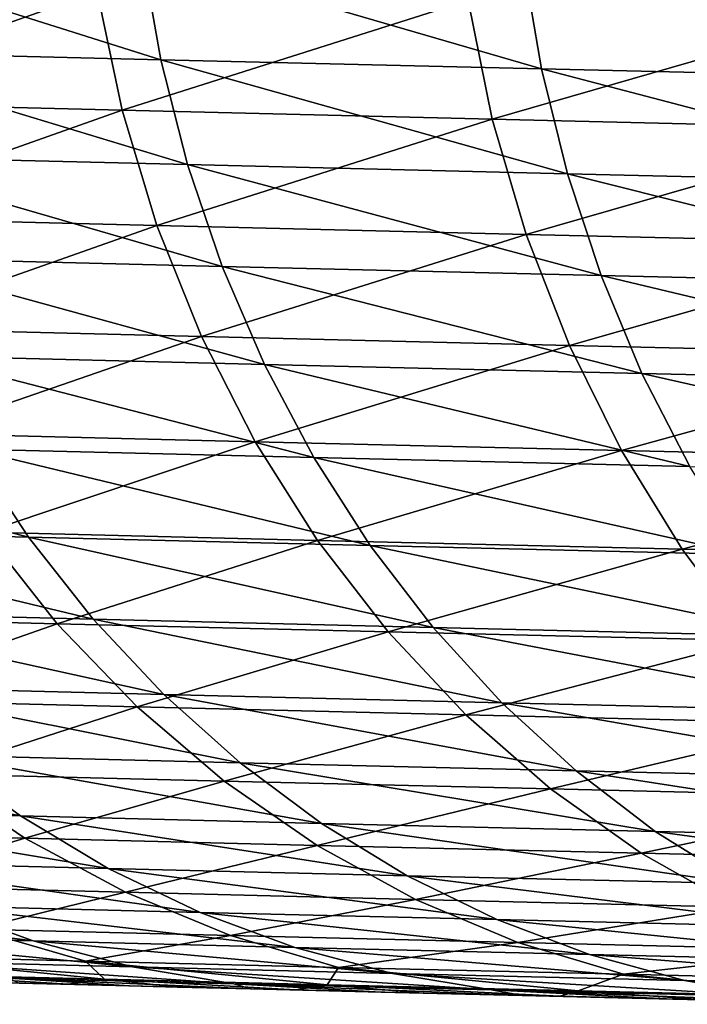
# Model space of a CAD drawing. Header units: metres. Extents: x -105 to 105, y -72 to 59.
# Tile 95 of 256: x -20.03 to -18.97, y -71.56 to -70. Entities that reach past the tile are written whole.
import ezdxf

# ---------------------------------------------------------------- set-up
doc = ezdxf.new("R2010")
doc.units = ezdxf.units.M
doc.layers.add('solid_509431_AD150_SW0001', color=7, linetype='CONTINUOUS')

msp = doc.modelspace()

# ---------------------------------------------------------------- linework, layer by layer
at = {"layer": 'solid_509431_AD150_SW0001'}
for points in [[(-20.384249, -69.881668, 3.939744), (-20.353642, -70.051758, 3.922449), (-19.802521, -70.065521, 4.956251)], [(-19.832298, -69.89547, 4.975302), (-20.384249, -69.881668, 3.939744), (-19.802521, -70.065521, 4.956251)], [(-19.832298, -69.89547, 4.975302), (-19.802521, -70.065521, 4.956251), (-19.1989, -70.080154, 5.960273)], [(-19.227772, -69.910156, 5.981031), (-19.832298, -69.89547, 4.975302), (-19.1989, -70.080154, 5.960273)], [(-19.227772, -69.910156, 5.981031), (-19.1989, -70.080154, 5.960273), (-18.54438, -70.09552, 6.931853)], [(-18.572268, -69.92556, 6.954261), (-19.227772, -69.910156, 5.981031), (-18.54438, -70.09552, 6.931853)], [(-20.440321, -69.944031, -16.3011), (-19.903393, -69.957504, -17.325317), (-20.39967, -70.132256, -16.278929)], [(-19.903393, -69.957504, -17.325317), (-19.86381, -70.145676, -17.300888), (-20.39967, -70.132256, -16.278929)], [(-19.903393, -69.957504, -17.325317), (-19.315155, -69.971848, -18.320923), (-19.86381, -70.145676, -17.300888)], [(-19.315155, -69.971848, -18.320923), (-19.276743, -70.159966, -18.2943), (-19.86381, -70.145676, -17.300888)], [(-19.315155, -69.971848, -18.320923), (-18.677141, -69.986916, -19.285347), (-19.276743, -70.159966, -18.2943)], [(-18.677141, -69.986916, -19.285347), (-18.639997, -70.17498, -19.256598), (-19.276743, -70.159966, -18.2943)], [(-20.353642, -70.051758, 3.922449), (-20.309937, -70.218155, 3.898648), (-19.759998, -70.231857, 4.930031)], [(-19.802521, -70.065521, 4.956251), (-20.353642, -70.051758, 3.922449), (-19.759998, -70.231857, 4.930031)], [(-19.802521, -70.065521, 4.956251), (-19.759998, -70.231857, 4.930031), (-19.157675, -70.246437, 5.931705)], [(-19.1989, -70.080154, 5.960273), (-19.802521, -70.065521, 4.956251), (-19.157675, -70.246437, 5.931705)], [(-19.1989, -70.080154, 5.960273), (-19.157675, -70.246437, 5.931705), (-18.50456, -70.261734, 6.901011)], [(-18.54438, -70.09552, 6.931853), (-19.1989, -70.080154, 5.960273), (-18.50456, -70.261734, 6.901011)], [(-20.39967, -70.132256, -16.278929), (-19.86381, -70.145676, -17.300888), (-20.34284, -70.315117, -16.248859)], [(-19.86381, -70.145676, -17.300888), (-19.808474, -70.328461, -17.267757), (-20.34284, -70.315117, -16.248859)], [(-19.86381, -70.145676, -17.300888), (-19.276743, -70.159966, -18.2943), (-19.808474, -70.328461, -17.267757)], [(-19.276743, -70.159966, -18.2943), (-19.223042, -70.342674, -18.25819), (-19.808474, -70.328461, -17.267757)], [(-19.276743, -70.159966, -18.2943), (-18.639997, -70.17498, -19.256598), (-19.223042, -70.342674, -18.25819)], [(-18.639997, -70.17498, -19.256598), (-18.58807, -70.357613, -19.217604), (-19.223042, -70.342674, -18.25819)], [(-20.309937, -70.218155, 3.898648), (-20.253464, -70.379616, 3.868517), (-19.705055, -70.393242, 4.89684)], [(-19.759998, -70.231857, 4.930031), (-20.309937, -70.218155, 3.898648), (-19.705055, -70.393242, 4.89684)], [(-19.759998, -70.231857, 4.930031), (-19.705055, -70.393242, 4.89684), (-19.104406, -70.407745, 5.89554)], [(-19.157675, -70.246437, 5.931705), (-19.759998, -70.231857, 4.930031), (-19.104406, -70.407745, 5.89554)], [(-19.157675, -70.246437, 5.931705), (-19.104406, -70.407745, 5.89554), (-18.453108, -70.422966, 6.86197)], [(-18.50456, -70.261734, 6.901011), (-19.157675, -70.246437, 5.931705), (-18.453108, -70.422966, 6.86197)], [(-20.34284, -70.315117, -16.248859), (-19.808474, -70.328461, -17.267757), (-20.270367, -70.490898, -16.211174)], [(-19.808474, -70.328461, -17.267757), (-19.737902, -70.504158, -17.226233), (-20.270367, -70.490898, -16.211174)], [(-19.808474, -70.328461, -17.267757), (-19.223042, -70.342674, -18.25819), (-19.737902, -70.504158, -17.226233)], [(-19.223042, -70.342674, -18.25819), (-19.154556, -70.518272, -18.212933), (-19.737902, -70.504158, -17.226233)], [(-19.223042, -70.342674, -18.25819), (-18.58807, -70.357613, -19.217604), (-19.154556, -70.518272, -18.212933)], [(-18.58807, -70.357613, -19.217604), (-18.521847, -70.533104, -19.168732), (-19.154556, -70.518272, -18.212933)], [(-20.253464, -70.379616, 3.868517), (-20.18465, -70.534912, 3.832286), (-19.638103, -70.548454, 4.856927)], [(-19.705055, -70.393242, 4.89684), (-20.253464, -70.379616, 3.868517), (-19.638103, -70.548454, 4.856927)], [(-19.705055, -70.393242, 4.89684), (-19.638103, -70.548454, 4.856927), (-19.039495, -70.562866, 5.852053)], [(-19.104406, -70.407745, 5.89554), (-19.705055, -70.393242, 4.89684), (-19.039495, -70.562866, 5.852053)], [(-19.104406, -70.407745, 5.89554), (-19.039495, -70.562866, 5.852053), (-18.390409, -70.57798, 6.815024)], [(-18.453108, -70.422966, 6.86197), (-19.104406, -70.407745, 5.89554), (-18.390409, -70.57798, 6.815024)], [(-20.270367, -70.490898, -16.211174), (-19.737902, -70.504158, -17.226233), (-20.182928, -70.657951, -16.166225)], [(-19.737902, -70.504158, -17.226233), (-19.65276, -70.671097, -17.176704), (-20.182928, -70.657951, -16.166225)], [(-19.737902, -70.504158, -17.226233), (-19.154556, -70.518272, -18.212933), (-19.65276, -70.671097, -17.176704)], [(-19.154556, -70.518272, -18.212933), (-19.07193, -70.685097, -18.158955), (-19.65276, -70.671097, -17.176704)], [(-19.154556, -70.518272, -18.212933), (-18.521847, -70.533104, -19.168732), (-19.07193, -70.685097, -18.158955)], [(-20.18465, -70.534912, 3.832286), (-20.104012, -70.682877, 3.790226), (-19.55965, -70.69632, 4.810594)], [(-19.638103, -70.548454, 4.856927), (-20.18465, -70.534912, 3.832286), (-19.55965, -70.69632, 4.810594)], [(-18.521847, -70.533104, -19.168732), (-18.44195, -70.699806, -19.110441), (-19.07193, -70.685097, -18.158955)], [(-19.638103, -70.548454, 4.856927), (-19.55965, -70.69632, 4.810594), (-18.963432, -70.710617, 5.80157)], [(-19.039495, -70.562866, 5.852053), (-19.638103, -70.548454, 4.856927), (-18.963432, -70.710617, 5.80157)], [(-19.039495, -70.562866, 5.852053), (-18.963432, -70.710617, 5.80157), (-18.316938, -70.725624, 6.760526)], [(-18.390409, -70.57798, 6.815024), (-19.039495, -70.562866, 5.852053), (-18.316938, -70.725624, 6.760526)], [(-20.182928, -70.657951, -16.166225), (-19.65276, -70.671097, -17.176704), (-20.081345, -70.814705, -16.114437)], [(-20.595058, -70.670433, 2.743166), (-20.500963, -70.810066, 2.700556), (-20.012159, -70.822395, 3.742656)], [(-20.104012, -70.682877, 3.790226), (-20.595058, -70.670433, 2.743166), (-20.012159, -70.822395, 3.742656)], [(-19.65276, -70.671097, -17.176704), (-19.553846, -70.827721, -17.119638), (-20.081345, -70.814705, -16.114437)], [(-19.65276, -70.671097, -17.176704), (-19.07193, -70.685097, -18.158955), (-19.553846, -70.827721, -17.119638)], [(-20.104012, -70.682877, 3.790226), (-20.012159, -70.822395, 3.742656), (-19.470285, -70.835724, 4.758191)], [(-19.55965, -70.69632, 4.810594), (-20.104012, -70.682877, 3.790226), (-19.470285, -70.835724, 4.758191)], [(-19.07193, -70.685097, -18.158955), (-18.975939, -70.841591, -18.096762), (-19.553846, -70.827721, -17.119638)], [(-19.07193, -70.685097, -18.158955), (-18.44195, -70.699806, -19.110441), (-18.975939, -70.841591, -18.096762)], [(-19.55965, -70.69632, 4.810594), (-19.470285, -70.835724, 4.758191), (-18.876791, -70.849899, 5.744473)], [(-18.963432, -70.710617, 5.80157), (-19.55965, -70.69632, 4.810594), (-18.876791, -70.849899, 5.744473)], [(-18.44195, -70.699806, -19.110441), (-18.349129, -70.856163, -19.043282), (-18.975939, -70.841591, -18.096762)], [(-20.500963, -70.810066, 2.700556), (-20.39609, -70.940201, 2.653331), (-19.909786, -70.952415, 3.689934)], [(-20.012159, -70.822395, 3.742656), (-20.500963, -70.810066, 2.700556), (-19.909786, -70.952415, 3.689934)], [(-20.081345, -70.814705, -16.114437), (-19.966574, -70.959679, -16.056293), (-20.439575, -70.947769, -15.03167)], [(-20.081345, -70.814705, -16.114437), (-19.553846, -70.827721, -17.119638), (-19.966574, -70.959679, -16.056293)], [(-20.012159, -70.822395, 3.742656), (-19.909786, -70.952415, 3.689934), (-19.370684, -70.965614, 4.700112)], [(-19.470285, -70.835724, 4.758191), (-20.012159, -70.822395, 3.742656), (-19.370684, -70.965614, 4.700112)], [(-19.553846, -70.827721, -17.119638), (-19.442089, -70.972557, -17.055573), (-19.966574, -70.959679, -16.056293)], [(-19.553846, -70.827721, -17.119638), (-18.975939, -70.841591, -18.096762), (-19.442089, -70.972557, -17.055573)], [(-19.470285, -70.835724, 4.758191), (-19.370684, -70.965614, 4.700112), (-18.780224, -70.979652, 5.681193)], [(-18.876791, -70.849899, 5.744473), (-19.470285, -70.835724, 4.758191), (-18.780224, -70.979652, 5.681193)], [(-18.975939, -70.841591, -18.096762), (-18.867483, -70.986275, -18.026937), (-19.442089, -70.972557, -17.055573)], [(-18.975939, -70.841591, -18.096762), (-18.349129, -70.856163, -19.043282), (-18.867483, -70.986275, -18.026937)], [(-20.39609, -70.940201, 2.653331), (-20.281227, -71.059875, 2.601847), (-19.797661, -71.07196, 3.632458)], [(-19.909786, -70.952415, 3.689934), (-20.39609, -70.940201, 2.653331), (-19.797661, -71.07196, 3.632458)], [(-20.439575, -70.947769, -15.03167), (-19.966574, -70.959679, -16.056293), (-20.309687, -71.079758, -14.974399)], [(-19.909786, -70.952415, 3.689934), (-19.797661, -71.07196, 3.632458), (-19.261595, -71.085014, 4.636796)], [(-19.370684, -70.965614, 4.700112), (-19.909786, -70.952415, 3.689934), (-19.261595, -71.085014, 4.636796)], [(-19.966574, -70.959679, -16.056293), (-19.839689, -71.091522, -15.992342), (-20.309687, -71.079758, -14.974399)], [(-19.966574, -70.959679, -16.056293), (-19.442089, -70.972557, -17.055573), (-19.839689, -71.091522, -15.992342)], [(-19.442089, -70.972557, -17.055573), (-19.318539, -71.104248, -16.985106), (-19.839689, -71.091522, -15.992342)], [(-19.442089, -70.972557, -17.055573), (-18.867483, -70.986275, -18.026937), (-19.318539, -71.104248, -16.985106)], [(-19.370684, -70.965614, 4.700112), (-19.261595, -71.085014, 4.636796), (-18.674461, -71.0989, 5.612206)], [(-18.780224, -70.979652, 5.681193), (-19.370684, -70.965614, 4.700112), (-18.674461, -71.0989, 5.612206)], [(-18.867483, -70.986275, -18.026937), (-18.747585, -71.117798, -17.950138), (-19.318539, -71.104248, -16.985106)], [(-20.281227, -71.059875, 2.601847), (-20.157242, -71.168175, 2.546493), (-19.676634, -71.180122, 3.57066)], [(-19.797661, -71.07196, 3.632458), (-20.281227, -71.059875, 2.601847), (-19.676634, -71.180122, 3.57066)], [(-20.309687, -71.079758, -14.974399), (-19.839689, -71.091522, -15.992342), (-20.168619, -71.197388, -14.912465)], [(-19.797661, -71.07196, 3.632458), (-19.676634, -71.180122, 3.57066), (-19.143843, -71.193024, 4.56872)], [(-19.261595, -71.085014, 4.636796), (-19.797661, -71.07196, 3.632458), (-19.143843, -71.193024, 4.56872)], [(-19.839689, -71.091522, -15.992342), (-19.701887, -71.209, -15.923183), (-20.168619, -71.197388, -14.912465)], [(-19.839689, -71.091522, -15.992342), (-19.318539, -71.104248, -16.985106), (-19.701887, -71.209, -15.923183)], [(-19.261595, -71.085014, 4.636796), (-19.143843, -71.193024, 4.56872), (-18.560299, -71.206749, 5.538033)], [(-18.674461, -71.0989, 5.612206), (-19.261595, -71.085014, 4.636796), (-18.560299, -71.206749, 5.538033)], [(-19.318539, -71.104248, -16.985106), (-19.184357, -71.22155, -16.908903), (-19.701887, -71.209, -15.923183)], [(-19.318539, -71.104248, -16.985106), (-18.747585, -71.117798, -17.950138), (-19.184357, -71.22155, -16.908903)], [(-18.747585, -71.117798, -17.950138), (-18.617369, -71.234924, -17.867086), (-19.184357, -71.22155, -16.908903)], [(-20.584387, -71.157326, 1.49894), (-20.449413, -71.253571, 1.447135), (-20.02507, -71.26429, 2.487686)], [(-20.157242, -71.168175, 2.546493), (-20.584387, -71.157326, 1.49894), (-20.02507, -71.26429, 2.487686)], [(-20.157242, -71.168175, 2.546493), (-20.02507, -71.26429, 2.487686), (-19.547613, -71.276085, 3.505008)], [(-19.676634, -71.180122, 3.57066), (-20.157242, -71.168175, 2.546493), (-19.547613, -71.276085, 3.505008)], [(-19.676634, -71.180122, 3.57066), (-19.547613, -71.276085, 3.505008), (-19.018316, -71.288826, 4.496398)], [(-19.143843, -71.193024, 4.56872), (-19.676634, -71.180122, 3.57066), (-19.018316, -71.288826, 4.496398)], [(-19.143843, -71.193024, 4.56872), (-19.018316, -71.288826, 4.496398), (-18.438597, -71.302376, 5.459232)], [(-18.560299, -71.206749, 5.538033), (-19.143843, -71.193024, 4.56872), (-18.438597, -71.302376, 5.459232)], [(-20.168619, -71.197388, -14.912465), (-20.0177, -71.299553, -14.84645), (-20.429325, -71.289162, -13.821215)], [(-20.168619, -71.197388, -14.912465), (-19.701887, -71.209, -15.923183), (-20.0177, -71.299553, -14.84645)], [(-19.701887, -71.209, -15.923183), (-19.554461, -71.310997, -15.849467), (-20.0177, -71.299553, -14.84645)], [(-19.701887, -71.209, -15.923183), (-19.184357, -71.22155, -16.908903), (-19.554461, -71.310997, -15.849467)], [(-19.184357, -71.22155, -16.908903), (-19.040802, -71.323372, -16.827677), (-19.554461, -71.310997, -15.849467)], [(-19.184357, -71.22155, -16.908903), (-18.617369, -71.234924, -17.867086), (-19.040802, -71.323372, -16.827677)], [(-18.617369, -71.234924, -17.867086), (-18.478056, -71.336548, -17.778561), (-19.040802, -71.323372, -16.827677)], [(-20.449413, -71.253571, 1.447135), (-20.307098, -71.336914, 1.392678), (-19.885708, -71.347496, 2.425869)], [(-20.02507, -71.26429, 2.487686), (-20.449413, -71.253571, 1.447135), (-19.885708, -71.347496, 2.425869)], [(-20.02507, -71.26429, 2.487686), (-19.885708, -71.347496, 2.425869), (-19.411573, -71.359123, 3.435996)], [(-19.547613, -71.276085, 3.505008), (-20.02507, -71.26429, 2.487686), (-19.411573, -71.359123, 3.435996)], [(-19.547613, -71.276085, 3.505008), (-19.411573, -71.359123, 3.435996), (-18.88596, -71.371696, 4.420374)], [(-19.018316, -71.288826, 4.496398), (-19.547613, -71.276085, 3.505008), (-18.88596, -71.371696, 4.420374)], [(-20.429325, -71.289162, -13.821215), (-20.0177, -71.299553, -14.84645), (-20.266693, -71.375053, -13.760022)], [(-20.0177, -71.299553, -14.84645), (-19.858345, -71.385292, -14.776973), (-20.266693, -71.375053, -13.760022)], [(-20.0177, -71.299553, -14.84645), (-19.554461, -71.310997, -15.849467), (-19.858345, -71.385292, -14.776973)], [(-19.018316, -71.288826, 4.496398), (-18.88596, -71.371696, 4.420374), (-18.310276, -71.385063, 5.3764)], [(-18.438597, -71.302376, 5.459232), (-19.018316, -71.288826, 4.496398), (-18.310276, -71.385063, 5.3764)], [(-19.554461, -71.310997, -15.849467), (-19.398794, -71.396553, -15.771886), (-19.858345, -71.385292, -14.776973)], [(-19.554461, -71.310997, -15.849467), (-19.040802, -71.323372, -16.827677), (-19.398794, -71.396553, -15.771886)], [(-19.040802, -71.323372, -16.827677), (-18.889223, -71.408745, -16.742191), (-19.398794, -71.396553, -15.771886)], [(-19.040802, -71.323372, -16.827677), (-18.478056, -71.336548, -17.778561), (-18.889223, -71.408745, -16.742191)], [(-20.307098, -71.336914, 1.392678), (-20.158514, -71.406731, 1.335982), (-19.740206, -71.417152, 2.36151)], [(-19.885708, -71.347496, 2.425869), (-20.307098, -71.336914, 1.392678), (-19.740206, -71.417152, 2.36151)], [(-19.885708, -71.347496, 2.425869), (-19.740206, -71.417152, 2.36151), (-19.269541, -71.428619, 3.364145)], [(-19.411573, -71.359123, 3.435996), (-19.885708, -71.347496, 2.425869), (-19.269541, -71.428619, 3.364145)], [(-19.411573, -71.359123, 3.435996), (-19.269541, -71.428619, 3.364145), (-18.747772, -71.44101, 4.341223)], [(-18.88596, -71.371696, 4.420374), (-19.411573, -71.359123, 3.435996), (-18.747772, -71.44101, 4.341223)], [(-20.266693, -71.375053, -13.760022), (-19.858345, -71.385292, -14.776973), (-20.096981, -71.443733, -13.696356)], [(-19.858345, -71.385292, -14.776973), (-19.692051, -71.453796, -14.704687), (-20.096981, -71.443733, -13.696356)], [(-19.858345, -71.385292, -14.776973), (-19.398794, -71.396553, -15.771886), (-19.692051, -71.453796, -14.704687)], [(-20.52335, -71.397453, 0.290272), (-20.366835, -71.453346, 0.239826), (-20.00478, -71.462479, 1.277472)], [(-20.158514, -71.406731, 1.335982), (-20.52335, -71.397453, 0.290272), (-20.00478, -71.462479, 1.277472)], [(-20.158514, -71.406731, 1.335982), (-20.00478, -71.462479, 1.277472), (-19.589663, -71.472748, 2.295092)], [(-19.740206, -71.417152, 2.36151), (-20.158514, -71.406731, 1.335982), (-19.589663, -71.472748, 2.295092)], [(-19.398794, -71.396553, -15.771886), (-19.236347, -71.464882, -15.691169), (-19.692051, -71.453796, -14.704687)], [(-19.398794, -71.396553, -15.771886), (-18.889223, -71.408745, -16.742191), (-19.236347, -71.464882, -15.691169)], [(-18.889223, -71.408745, -16.742191), (-18.731045, -71.476868, -16.653252), (-19.236347, -71.464882, -15.691169)], [(-19.740206, -71.417152, 2.36151), (-19.589663, -71.472748, 2.295092), (-19.122587, -71.484047, 3.289996)], [(-19.269541, -71.428619, 3.364145), (-19.740206, -71.417152, 2.36151), (-19.122587, -71.484047, 3.289996)], [(-19.269541, -71.428619, 3.364145), (-19.122587, -71.484047, 3.289996), (-18.604797, -71.496254, 4.259541)], [(-18.747772, -71.44101, 4.341223), (-19.269541, -71.428619, 3.364145), (-18.604797, -71.496254, 4.259541)], [(-20.366835, -71.453346, 0.239826), (-20.206257, -71.494759, 0.188198), (-19.847057, -71.503746, 1.217591)], [(-20.00478, -71.462479, 1.277472), (-20.366835, -71.453346, 0.239826), (-19.847057, -71.503746, 1.217591)], [(-20.096981, -71.443733, -13.696356), (-19.92178, -71.494537, -13.630814), (-20.271795, -71.485741, -12.612272)], [(-20.096981, -71.443733, -13.696356), (-19.692051, -71.453796, -14.704687), (-19.92178, -71.494537, -13.630814)], [(-19.692051, -71.453796, -14.704687), (-19.520382, -71.504433, -14.630272), (-19.92178, -71.494537, -13.630814)], [(-19.692051, -71.453796, -14.704687), (-19.236347, -71.464882, -15.691169), (-19.520382, -71.504433, -14.630272)], [(-20.00478, -71.462479, 1.277472), (-19.847057, -71.503746, 1.217591), (-19.435213, -71.513863, 2.227117)], [(-19.589663, -71.472748, 2.295092), (-20.00478, -71.462479, 1.277472), (-19.435213, -71.513863, 2.227117)], [(-19.589663, -71.472748, 2.295092), (-19.435213, -71.513863, 2.227117), (-18.971819, -71.524986, 3.214109)], [(-19.122587, -71.484047, 3.289996), (-19.589663, -71.472748, 2.295092), (-18.971819, -71.524986, 3.214109)], [(-19.236347, -71.464882, -15.691169), (-19.068651, -71.515327, -15.608072), (-19.520382, -71.504433, -14.630272)], [(-19.236347, -71.464882, -15.691169), (-18.731045, -71.476868, -16.653252), (-19.068651, -71.515327, -15.608072)], [(-20.271795, -71.485741, -12.612272), (-19.891787, -71.5233, -13.15055), (-20.199705, -71.515587, -12.194427)], [(-20.271795, -71.485741, -12.612272), (-19.92178, -71.494537, -13.630814), (-19.891787, -71.5233, -13.15055)], [(-19.122587, -71.484047, 3.289996), (-18.971819, -71.524986, 3.214109), (-18.458113, -71.537003, 4.175943)], [(-18.604797, -71.496254, 4.259541), (-19.122587, -71.484047, 3.289996), (-18.458113, -71.537003, 4.175943)], [(-18.731045, -71.476868, -16.653252), (-18.567753, -71.527107, -16.561689), (-19.068651, -71.515327, -15.608072)], [(-20.206257, -71.494759, 0.188198), (-20.042828, -71.521378, 0.135777), (-19.686535, -71.530228, 1.15679)], [(-19.847057, -71.503746, 1.217591), (-20.206257, -71.494759, 0.188198), (-19.686535, -71.530228, 1.15679)], [(-19.92178, -71.494537, -13.630814), (-19.538424, -71.532013, -14.090867), (-19.891787, -71.5233, -13.15055)], [(-19.92178, -71.494537, -13.630814), (-19.520382, -71.504433, -14.630272), (-19.538424, -71.532013, -14.090867)], [(-19.847057, -71.503746, 1.217591), (-19.686535, -71.530228, 1.15679), (-19.278021, -71.540176, 2.158098)], [(-19.435213, -71.513863, 2.227117), (-19.847057, -71.503746, 1.217591), (-19.278021, -71.540176, 2.158098)], [(-19.520382, -71.504433, -14.630272), (-19.140425, -71.541634, -15.013231), (-19.538424, -71.532013, -14.090867)], [(-19.520382, -71.504433, -14.630272), (-19.068651, -71.515327, -15.608072), (-19.140425, -71.541634, -15.013231)], [(-20.199705, -71.515587, -12.194427), (-19.949314, -71.531227, -12.35569), (-20.10784, -71.52726, -11.814392)], [(-20.199705, -71.515587, -12.194427), (-19.891787, -71.5233, -13.15055), (-19.949314, -71.531227, -12.35569)], [(-19.435213, -71.513863, 2.227117), (-19.278021, -71.540176, 2.158098), (-18.818375, -71.551125, 3.137055)], [(-18.971819, -71.524986, 3.214109), (-19.435213, -71.513863, 2.227117), (-18.818375, -71.551125, 3.137055)], [(-19.068651, -71.515327, -15.608072), (-18.698708, -71.552086, -15.915533), (-19.140425, -71.541634, -15.013231)], [(-19.068651, -71.515327, -15.608072), (-18.567753, -71.527107, -16.561689), (-18.698708, -71.552086, -15.915533)], [(-20.02717, -71.529282, -0.403357), (-20.10784, -71.52726, -11.814392), (-19.949314, -71.531227, -12.35569)], [(-20.042828, -71.521378, 0.135777), (-20.02717, -71.529282, -0.403357), (-19.85187, -71.533653, 0.163857)], [(-20.042828, -71.521378, 0.135777), (-19.85187, -71.533653, 0.163857), (-19.660385, -71.538383, 0.725966)], [(-19.686535, -71.530228, 1.15679), (-20.042828, -71.521378, 0.135777), (-19.660385, -71.538383, 0.725966)], [(-19.85187, -71.533653, 0.163857), (-20.02717, -71.529282, -0.403357), (-19.949314, -71.531227, -12.35569)], [(-19.891787, -71.5233, -13.15055), (-19.776108, -71.53553, -12.892606), (-19.949314, -71.531227, -12.35569)], [(-19.85187, -71.533653, 0.163857), (-19.949314, -71.531227, -12.35569), (-19.776108, -71.53553, -12.892606)], [(-19.891787, -71.5233, -13.15055), (-19.588373, -71.540146, -13.424656), (-19.776108, -71.53553, -12.892606)], [(-19.891787, -71.5233, -13.15055), (-19.538424, -71.532013, -14.090867), (-19.588373, -71.540146, -13.424656)], [(-19.660385, -71.538383, 0.725966), (-19.85187, -71.533653, 0.163857), (-19.776108, -71.53553, -12.892606)], [(-19.660385, -71.538383, 0.725966), (-19.776108, -71.53553, -12.892606), (-19.588373, -71.540146, -13.424656)], [(-19.686535, -71.530228, 1.15679), (-19.660385, -71.538383, 0.725966), (-19.452856, -71.543457, 1.28252)], [(-19.686535, -71.530228, 1.15679), (-19.452856, -71.543457, 1.28252), (-19.229479, -71.548859, 1.832973)], [(-19.278021, -71.540176, 2.158098), (-19.686535, -71.530228, 1.15679), (-19.229479, -71.548859, 1.832973)], [(-19.538424, -71.532013, -14.090867), (-19.38624, -71.545074, -13.951471), (-19.588373, -71.540146, -13.424656)], [(-19.538424, -71.532013, -14.090867), (-19.169836, -71.550293, -14.472692), (-19.38624, -71.545074, -13.951471)], [(-19.538424, -71.532013, -14.090867), (-19.140425, -71.541634, -15.013231), (-19.169836, -71.550293, -14.472692)], [(-18.971819, -71.524986, 3.214109), (-18.818375, -71.551125, 3.137055), (-18.308823, -71.56295, 4.091061)], [(-18.458113, -71.537003, 4.175943), (-18.971819, -71.524986, 3.214109), (-18.308823, -71.56295, 4.091061)], [(-19.452856, -71.543457, 1.28252), (-19.660385, -71.538383, 0.725966), (-19.588373, -71.540146, -13.424656)], [(-19.452856, -71.543457, 1.28252), (-19.588373, -71.540146, -13.424656), (-19.38624, -71.545074, -13.951471)], [(-19.229479, -71.548859, 1.832973), (-19.452856, -71.543457, 1.28252), (-19.38624, -71.545074, -13.951471)], [(-19.229479, -71.548859, 1.832973), (-19.38624, -71.545074, -13.951471), (-19.169836, -71.550293, -14.472692)], [(-19.278021, -71.540176, 2.158098), (-19.229479, -71.548859, 1.832973), (-18.990438, -71.554573, 2.376867)], [(-19.278021, -71.540176, 2.158098), (-18.990438, -71.554573, 2.376867), (-18.735914, -71.56057, 2.913788)], [(-18.818375, -71.551125, 3.137055), (-19.278021, -71.540176, 2.158098), (-18.735914, -71.56057, 2.913788)], [(-18.990438, -71.554573, 2.376867), (-19.229479, -71.548859, 1.832973), (-19.169836, -71.550293, -14.472692)], [(-19.140425, -71.541634, -15.013231), (-18.939335, -71.555779, -14.987916), (-19.169836, -71.550293, -14.472692)], [(-18.990438, -71.554573, 2.376867), (-19.169836, -71.550293, -14.472692), (-18.939335, -71.555779, -14.987916)], [(-19.140425, -71.541634, -15.013231), (-18.698708, -71.552086, -15.915533), (-18.939335, -71.555779, -14.987916)], [(-18.735914, -71.56057, 2.913788), (-18.990438, -71.554573, 2.376867), (-18.939335, -71.555779, -14.987916)]]:
    msp.add_3dface(points, dxfattribs=at)

doc.saveas('drawing.dxf')
